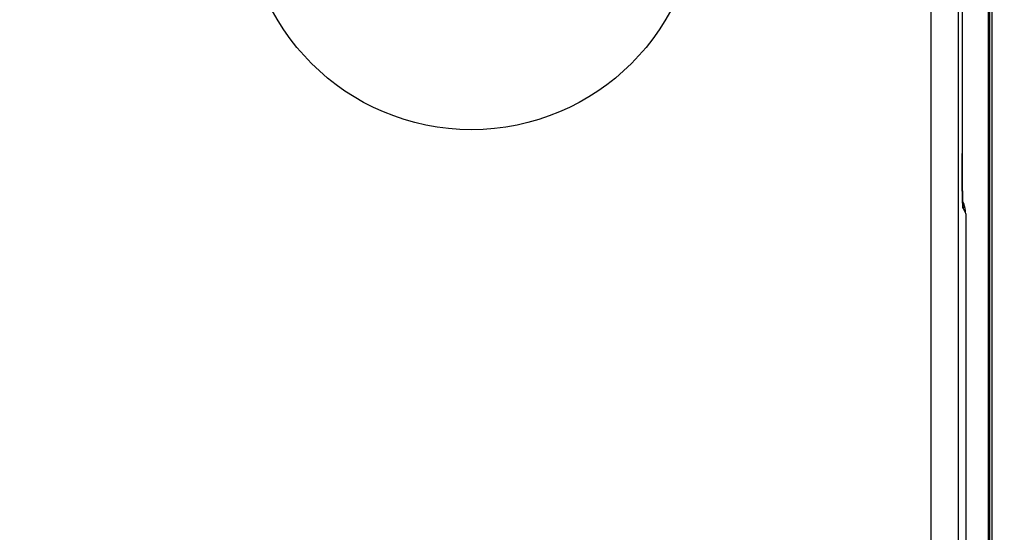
# Model space of a CAD drawing. Header units: inches. Extents: x 0 to 22, y 0 to 17.
# Tile 31 of 42: x 8.918 to 9.636, y 10.494 to 10.868. Entities that reach past the tile are written whole.
import ezdxf

# ---------------------------------------------------------------- set-up
doc = ezdxf.new("R2010")
doc.units = ezdxf.units.IN
doc.header["$LTSCALE"] = 1.21
doc.header["$MEASUREMENT"] = 0
doc.layers.get('0').update_dxf_attribs({"linetype": 'CONTINUOUS'})
doc.layers.add('DIMENSIONS', color=7, linetype='CONTINUOUS')
doc.styles.get("Standard").update_dxf_attribs({"font": 'txt', "width": 0.8})
doc.dimstyles.new('DIMSTYLE_1', dxfattribs={"dimtxt": 0.125, "dimasz": 0.18, "dimexe": 0.18, "dimexo": 0.0625, "dimgap": 0.09, "dimtad": 0, "dimtih": 1, "dimtoh": 1, "dimdec": 3, "dimzin": 4, "dimdsep": 46, "dimtxsty": 'STANDARD', "dimblk": '_FILLED', "dimblk1": '_FILLED', "dimblk2": '_FILLED', "dimcen": 0.09, "dimadec": 0, "dimazin": 0, "dimtp": 0.01, "dimtm": 0.01, "dimtfac": 1, "dimtdec": 3, "dimtofl": 0, "dimtmove": 0, "dimatfit": 3, "dimldrblk": '_FILLED', "dimfxl": 1, "dimtolj": 1, "dimtzin": 4, "dimarcsym": 0})

# ---------------------------------------------------------------- blocks, each defined once
blk = doc.blocks.new('_FILLED')
at = {"color": 0, "linetype": 'BYBLOCK'}
blk.add_solid([(0, 0), (-1, 0.1736), (-1, -0.1736)], dxfattribs=at)
blk = doc.blocks.new('*D2')
at = {"layer": 'DIMENSIONS', "color": 2, "linetype": 'CONTINUOUS'}
for p, q in [((8.30685, 9.46477), (8.30685, 13.39327)), ((13.84354, 11.67223), (13.84354, 13.39327)), ((8.30685, 13.26827), (10.3002, 13.26827)), ((13.84354, 13.26827), (11.8502, 13.26827))]:
    blk.add_line(p, q, dxfattribs=at)
at = {"layer": 'DIMENSIONS', "color": 2, "linetype": 'CONTINUOUS', "xscale": 0.18, "yscale": 0.18, "zscale": 0.18, "rotation": 180}
blk.add_blockref('_FILLED', (8.30685, 13.26827), dxfattribs=at)
at = {"layer": 'DIMENSIONS', "color": 2, "linetype": 'CONTINUOUS', "xscale": 0.18, "yscale": 0.18, "zscale": 0.18}
blk.add_blockref('_FILLED', (13.84354, 13.26827), dxfattribs=at)
at = {"layer": 'DIMENSIONS', "color": 2, "linetype": 'CONTINUOUS', "insert": (11.0752, 13.33077), "char_height": 0.125, "width": 1.425, "attachment_point": 2, "line_spacing_factor": 0.9}
blk.add_mtext('5.537{\\Ftxt.shx;\\W1.000000;\\H0.125000; }[140.63]', dxfattribs=at)
blk = doc.blocks.new('*D3')
at = {"layer": 'DIMENSIONS', "color": 2, "linetype": 'CONTINUOUS'}
for p, q in [((9.36304, 11.42657), (6.95609, 11.42657)), ((7.08109, 11.42657), (7.08109, 9.67933)), ((7.08109, 7.37796), (7.08109, 9.42933)), ((9.34069, 7.37796), (6.95609, 7.37796))]:
    blk.add_line(p, q, dxfattribs=at)
at = {"layer": 'DIMENSIONS', "color": 2, "linetype": 'CONTINUOUS', "xscale": 0.18, "yscale": 0.18, "zscale": 0.18}
for p, rotation in [((7.08109, 11.42657), 90), ((7.08109, 7.37796), 270)]:
    blk.add_blockref('_FILLED', p, dxfattribs=dict(at, rotation=rotation))
at = {"layer": 'DIMENSIONS', "color": 2, "linetype": 'CONTINUOUS', "insert": (7.08109, 9.61683), "char_height": 0.125, "width": 1.425, "attachment_point": 2, "line_spacing_factor": 0.9}
blk.add_mtext('4.049{\\Ftxt.shx;\\W1.000000;\\H0.125000; }[102.83]', dxfattribs=at)

msp = doc.modelspace()

# ---------------------------------------------------------------- linework, layer by layer
at = {"color": 7, "linetype": 'CONTINUOUS'}
for p, q in [((9.62702, 11.42175), (9.62702, 7.38278)), ((9.62545, 11.41275), (9.62545, 7.39178)), ((9.62545, 11.41215), (9.62545, 7.39238)), ((9.62457, 7.46673), (9.62457, 11.3378)), ((9.6252, 7.46695), (9.6252, 11.33758)), ((9.58288, 7.85927), (9.58288, 10.94527)), ((9.60288, 7.85927), (9.60288, 10.94527)), ((9.60541, 10.94527), (9.60541, 10.76982)), ((9.60542, 10.76982), (9.60541, 10.76982)), ((9.60542, 10.76506), (9.60542, 10.76982)), ((9.60543, 10.76168), (9.60542, 10.76506)), ((9.60545, 10.75687), (9.60543, 10.76168)), ((9.60547, 10.75398), (9.60545, 10.75687)), ((9.60549, 10.75138), (9.60547, 10.75398)), ((9.60552, 10.74904), (9.60549, 10.75138)), ((9.60556, 10.74595), (9.60552, 10.74904)), ((9.60559, 10.74329), (9.60556, 10.74595)), ((9.60563, 10.74106), (9.60559, 10.74329)), ((9.60567, 10.73921), (9.60563, 10.74106)), ((9.60572, 10.73719), (9.60567, 10.73921)), ((9.60576, 10.7356), (9.60572, 10.73719)), ((9.60579, 10.73464), (9.60576, 10.7356)), ((9.60577, 10.7352), (9.60592, 10.73489)), ((9.60582, 10.73385), (9.60579, 10.73464)), ((9.60585, 10.73322), (9.60582, 10.73385)), ((9.60587, 10.73289), (9.60585, 10.73322)), ((9.60588, 10.73263), (9.60587, 10.73289)), ((9.60587, 10.73232), (9.60609, 10.72984)), ((9.60589, 10.73245), (9.60588, 10.73263)), ((9.6059, 10.73235), (9.60589, 10.73245)), ((9.6059, 10.73233), (9.6059, 10.73235)), ((9.60609, 10.72984), (9.60803, 10.72595)), ((9.60803, 10.72595), (9.60803, 8.07858)), ((9.60803, 10.72595), (9.60803, 10.72595))]:
    msp.add_line(p, q, dxfattribs=at)
msp.add_circle((9.24754, 10.95227), 0.165, dxfattribs=at)
for centre, radius, start, end in [((9.58611, 10.72985), 0.01998, 359.96494, 8.25698), ((9.58803, 10.72595), 0.02, 359.99999, 26.56195), ((9.58806, 10.72597), 0.01997, 25.81904, 26.55812), ((9.58806, 10.72596), 0.01997, 6.33237, 25.81872), ((9.58805, 10.72596), 0.01998, 359.96497, 6.33285)]:
    msp.add_arc(centre, radius, start, end, dxfattribs=at)
msp.add_open_spline([(9.60541, 10.76982), (9.60541, 10.76931), (9.60541, 10.7683), (9.60542, 10.76628), (9.60542, 10.76378), (9.60543, 10.7608), (9.60545, 10.75695), (9.60548, 10.75235), (9.60552, 10.74792), (9.60557, 10.7446), (9.6056, 10.74233), (9.60564, 10.74021), (9.60568, 10.73826), (9.60572, 10.7365), (9.60577, 10.73493), (9.60581, 10.73356), (9.60585, 10.73271), (9.60587, 10.73232)], degree=3, knots=[0, 0, 0, 0, 0.040495, 0.080932, 0.161396, 0.240932, 0.319078, 0.469399, 0.60894, 0.673627, 0.734433, 0.791019, 0.843046, 0.890195, 0.932219, 0.968896, 1, 1, 1, 1], dxfattribs=at)

# ---------------------------------------------------------------- dimensions: what is measured, and where the dimension line sits
at = {"layer": 'DIMENSIONS', "color": 2, "linetype": 'CONTINUOUS'}
for base, p1, p2, angle, picture, middle in [((8.30685, 13.26827), (13.84354, 11.67223), (8.30685, 9.46477), 180, '*D2', (10.9252, 13.26827)), ((7.08109, 7.37796), (9.36304, 11.42657), (9.34069, 7.37796), 270, '*D3', (6.93109, 9.55433))]:
    dim = msp.add_linear_dim(base=base, p1=p1, p2=p2, angle=angle, dimstyle='DIMSTYLE_1', dxfattribs=at)
    dim.commit()
    dim.dimension.update_dxf_attribs({"geometry": picture, "text_midpoint": middle, "dimtype": 160})

doc.saveas('drawing.dxf')
